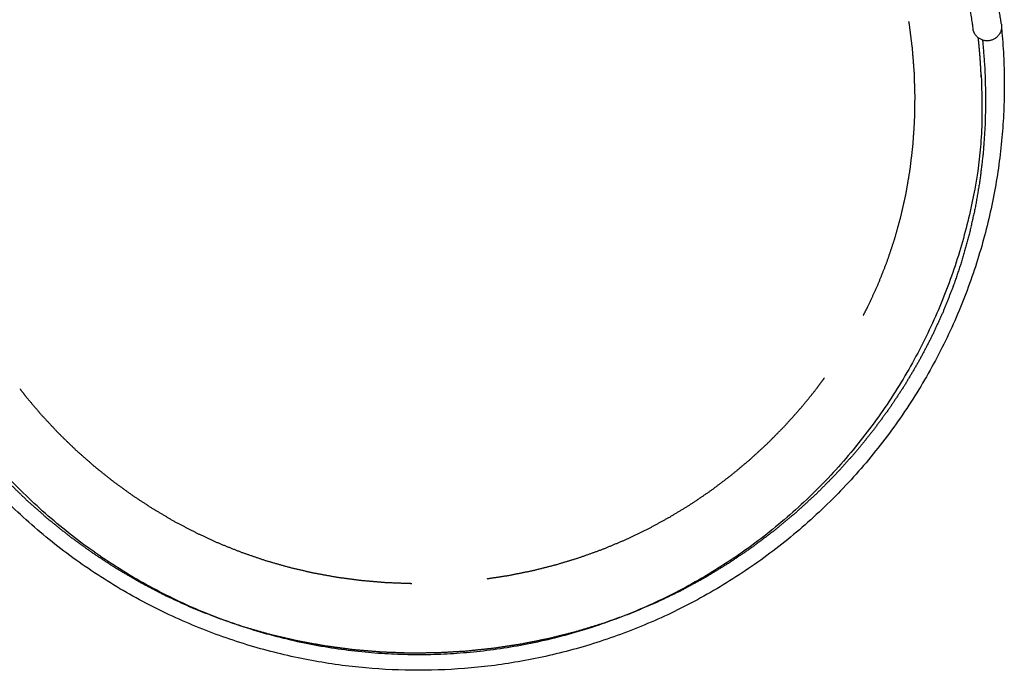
# Model space of a CAD drawing. Header units: millimetres. Extents: x -31695 to -21550, y -3481 to 7253.
# Tile 3 of 256: x -30752 to -30001, y 1193 to 1690. Entities that reach past the tile are written whole.
import ezdxf

# ---------------------------------------------------------------- set-up
doc = ezdxf.new("R2010")
doc.units = ezdxf.units.MM
doc.layers.add('2d', color=7, linetype='Continuous', true_color=0x000000)

msp = doc.modelspace()

# ---------------------------------------------------------------- linework, layer by layer
at = {"layer": '2d', "linetype": 'Continuous'}
for points, knots in [([(-30870.75, 1682.25), (-30870.75, 1682.25), (-30870.71, 1682.48), (-30870.64, 1682.93), (-30870.57, 1683.4), (-30870.45, 1684.13), (-30870.3, 1685.09), (-30870.22, 1685.59), (-30870.14, 1686.15), (-30870.04, 1686.77), (-30869.94, 1687.41), (-30869.83, 1688.1), (-30869.71, 1688.85), (-30869.47, 1690.38), (-30869.2, 1692.14), (-30868.89, 1694.11), (-30868.58, 1696.08), (-30868.24, 1698.26), (-30867.87, 1700.59), (-30867.69, 1701.74), (-30867.5, 1702.93), (-30862.25, 1734.48), (-30859.58, 1745.56), (-30856.46, 1756.51), (-30853.27, 1767.74), (-30849.61, 1778.85), (-30845.5, 1789.78), (-30841.3, 1800.96), (-30836.62, 1811.97), (-30831.49, 1822.75), (-30826.26, 1833.75), (-30820.56, 1844.52), (-30814.41, 1855.02), (-30808.16, 1865.69), (-30801.45, 1876.09), (-30794.3, 1886.17), (-30787.06, 1896.38), (-30779.37, 1906.26), (-30771.26, 1915.78), (-30763.58, 1924.8), (-30755.53, 1933.49), (-30747.13, 1941.82)], [-64.402548, -64.402548, -64.402548, -64.402548, -56.899446, -56.899446, -56.899446, -48.944203, -48.944203, -48.944203, -44.837851, -44.837851, -44.837851, -40.666626, -40.666626, -40.666626, -32.201224, -32.201224, -32.201224, -23.735969, -23.735969, -23.735969, 0, 0, 34.170991, 34.170991, 34.170991, 69.222957, 69.222957, 69.222957, 105.068605, 105.068605, 105.068605, 141.601019, 141.601019, 141.601019, 178.705571, 178.705571, 178.705571, 216.248991, 216.248991, 216.248991, 251.766684, 251.766684, 251.766684, 251.766684]), ([(-30030.96, 1723.75), (-30030.57, 1721.28), (-30030.18, 1718.81), (-30029.8, 1716.38), (-30029.39, 1713.81), (-30029, 1711.28), (-30028.62, 1708.84), (-30028.42, 1707.59), (-30028.22, 1706.35), (-30028.04, 1705.15), (-30027.84, 1703.93), (-30027.66, 1702.74), (-30027.48, 1701.59), (-30027.11, 1699.26), (-30026.77, 1697.08), (-30026.46, 1695.11), (-30026.15, 1693.14), (-30025.87, 1691.38), (-30025.63, 1689.85), (-30025.52, 1689.1), (-30025.41, 1688.41), (-30025.31, 1687.77), (-30025.21, 1687.15), (-30025.12, 1686.59), (-30025.04, 1686.09), (-30024.89, 1685.13), (-30024.78, 1684.4), (-30024.7, 1683.93), (-30024.63, 1683.48), (-30024.6, 1683.25), (-30024.6, 1683.25)], [0, 0, 0, 0, 7.503134, 7.503134, 7.503134, 15.458272, 15.458272, 15.458272, 19.564697, 19.564697, 19.564697, 23.735969, 23.735969, 23.735969, 32.201224, 32.201224, 32.201224, 40.666626, 40.666626, 40.666626, 44.837851, 44.837851, 44.837851, 48.944203, 48.944203, 48.944203, 56.899446, 56.899446, 56.899446, 64.402548, 64.402548, 64.402548, 64.402548]), ([(-30002.86, 1686.66), (-30002.86, 1686.66), (-30002.9, 1686.89), (-30002.97, 1687.34), (-30003.05, 1687.81), (-30003.16, 1688.54), (-30003.31, 1689.5), (-30003.39, 1690), (-30003.48, 1690.56), (-30003.57, 1691.19), (-30003.67, 1691.82), (-30003.78, 1692.51), (-30003.9, 1693.26), (-30004.14, 1694.79), (-30004.42, 1696.55), (-30004.73, 1698.52), (-30005.04, 1700.49), (-30005.38, 1702.67), (-30005.74, 1705), (-30005.92, 1706.15), (-30006.11, 1707.34), (-30006.3, 1708.56), (-30006.49, 1709.76), (-30006.68, 1711), (-30006.88, 1712.26), (-30007.26, 1714.69), (-30007.66, 1717.22), (-30008.06, 1719.79), (-30008.45, 1722.22), (-30008.83, 1724.69), (-30009.22, 1727.16)], [-64.402548, -64.402548, -64.402548, -64.402548, -56.899446, -56.899446, -56.899446, -48.944203, -48.944203, -48.944203, -44.837851, -44.837851, -44.837851, -40.666626, -40.666626, -40.666626, -32.201224, -32.201224, -32.201224, -23.735969, -23.735969, -23.735969, -19.564697, -19.564697, -19.564697, -15.458272, -15.458272, -15.458272, -7.503134, -7.503134, -7.503134, 0, 0, 0, 0]), ([(-30002.8, 1683.76), (-30002.69, 1682.64), (-30002.58, 1681.53), (-30002.48, 1680.41), (-30001.88, 1673.74), (-30001.43, 1667.05), (-30001.13, 1660.35), (-30000.82, 1653.65), (-30000.67, 1646.95), (-30000.67, 1640.25)], [1361.26666, 1361.26666, 1361.26666, 1361.26666, 1364.626907, 1364.626907, 1364.626907, 1384.739259, 1384.739259, 1384.739259, 1404.849193, 1404.849193, 1404.849193, 1404.849193]), ([(-30000.67, 1640.25), (-30000.67, 1633.55), (-30000.82, 1626.84), (-30001.13, 1620.15), (-30001.43, 1613.45), (-30001.88, 1606.76), (-30002.48, 1600.09), (-30003.73, 1586.28), (-30005.62, 1572.54), (-30008.14, 1558.91), (-30010.73, 1544.88), (-30014, 1530.97), (-30017.93, 1517.25), (-30021.96, 1503.18), (-30026.67, 1489.31), (-30032.06, 1475.71), (-30037.56, 1461.82), (-30043.75, 1448.21), (-30050.61, 1434.94), (-30057.58, 1421.47), (-30065.24, 1408.34), (-30073.54, 1395.65), (-30081.93, 1382.81), (-30090.98, 1370.41), (-30100.64, 1358.51), (-30110.36, 1346.54), (-30120.7, 1335.07), (-30131.6, 1324.17), (-30142.5, 1313.27), (-30153.96, 1302.94), (-30165.93, 1293.22), (-30177.83, 1283.56), (-30190.24, 1274.5), (-30203.07, 1266.11), (-30215.77, 1257.81), (-30228.89, 1250.15), (-30242.37, 1243.19), (-30255.64, 1236.33), (-30269.25, 1230.13), (-30283.14, 1224.63), (-30296.74, 1219.25), (-30310.61, 1214.53), (-30324.68, 1210.5), (-30338.4, 1206.58), (-30352.31, 1203.31), (-30366.34, 1200.71), (-30379.97, 1198.19), (-30393.71, 1196.3), (-30407.51, 1195.06), (-30420.86, 1193.85), (-30434.27, 1193.25), (-30447.67, 1193.25), (-30461.08, 1193.25), (-30474.49, 1193.85), (-30487.84, 1195.06), (-30501.64, 1196.3), (-30515.39, 1198.19), (-30529.01, 1200.71), (-30543.05, 1203.31), (-30556.95, 1206.58), (-30570.67, 1210.5), (-30584.74, 1214.53), (-30598.61, 1219.25), (-30612.21, 1224.63), (-30626.1, 1230.13), (-30639.71, 1236.33), (-30652.98, 1243.19), (-30666.46, 1250.16), (-30679.58, 1257.81), (-30692.28, 1266.11), (-30705.11, 1274.5), (-30717.51, 1283.55), (-30729.42, 1293.22), (-30741.38, 1302.94), (-30752.85, 1313.27), (-30763.75, 1324.17), (-30774.65, 1335.07), (-30784.99, 1346.54), (-30794.7, 1358.5), (-30804.37, 1370.41), (-30813.42, 1382.81), (-30821.81, 1395.65), (-30830.11, 1408.35), (-30837.77, 1421.47), (-30844.74, 1434.95), (-30851.6, 1448.21), (-30857.79, 1461.83), (-30863.29, 1475.71), (-30868.68, 1489.32), (-30873.39, 1503.18), (-30877.42, 1517.25), (-30881.35, 1530.97), (-30884.61, 1544.88), (-30887.21, 1558.91), (-30889.73, 1572.54), (-30891.62, 1586.29), (-30892.87, 1600.09), (-30894.07, 1613.44), (-30894.67, 1626.84), (-30894.67, 1640.25)], [0, 0, 0, 0, 20.111171, 20.111171, 20.111171, 40.221141, 40.221141, 40.221141, 81.813627, 81.813627, 81.813627, 124.640149, 124.640149, 124.640149, 168.554902, 168.554902, 168.554902, 213.381955, 213.381955, 213.381955, 258.916699, 258.916699, 258.916699, 304.934761, 304.934761, 304.934761, 351.206681, 351.206681, 351.206681, 397.47017, 397.47017, 397.47017, 443.495462, 443.495462, 443.495462, 489.031132, 489.031132, 489.031132, 533.858108, 533.858108, 533.858108, 577.770294, 577.770294, 577.770294, 620.60028, 620.60028, 620.60028, 662.188918, 662.188918, 662.188918, 702.419509, 702.419509, 702.419509, 742.651353, 742.651353, 742.651353, 784.243311, 784.243311, 784.243311, 827.069812, 827.069812, 827.069812, 870.984566, 870.984566, 870.984566, 915.811618, 915.811618, 915.811618, 961.346362, 961.346362, 961.346362, 1007.364424, 1007.364424, 1007.364424, 1053.636344, 1053.636344, 1053.636344, 1099.899834, 1099.899834, 1099.899834, 1145.925126, 1145.925126, 1145.925126, 1191.460797, 1191.460797, 1191.460797, 1236.287775, 1236.287775, 1236.287775, 1280.199966, 1280.199966, 1280.199966, 1323.029957, 1323.029957, 1323.029957, 1364.618598, 1364.618598, 1364.618598, 1404.849189, 1404.849189, 1404.849189, 1404.849189])]:
    msp.add_open_spline(points, degree=3, knots=knots, dxfattribs=at)
at = {"layer": '2d'}
for points, degree, knots in [([(-30108.29, 1464.25), (-30106.5, 1467.67), (-30104.71, 1471.08), (-30100.86, 1479.47), (-30097.02, 1487.85), (-30093.63, 1496.41), (-30090.24, 1504.97), (-30087.31, 1513.69), (-30084.39, 1522.41), (-30081.94, 1531.27), (-30079.49, 1540.13), (-30077.5, 1549.1), (-30075.51, 1558.08), (-30073.99, 1567.15), (-30072.46, 1576.22), (-30071.39, 1585.37), (-30070.32, 1594.51), (-30069.7, 1603.71), (-30069.09, 1612.9), (-30068.92, 1622.12), (-30068.76, 1631.35), (-30069.03, 1640.58), (-30069.31, 1649.8), (-30070.04, 1659.02), (-30070.76, 1668.23), (-30071.92, 1677.41), (-30073.08, 1686.58), (-30073.27, 1687.71), (-30073.47, 1688.83)], 2, [93.582394, 93.582394, 93.582394, 94, 94, 95, 95, 96, 96, 97, 97, 98, 98, 99, 99, 100, 100, 101, 101, 102, 102, 103, 103, 104, 104, 105, 105, 106, 106, 106.123099, 106.123099, 106.123099]), ([(-30018.35, 1647.93), (-30017.25, 1619.82), (-30018.26, 1591.84), (-30023.31, 1556.68), (-30033.54, 1514.83), (-30045.73, 1480.3), (-30057.73, 1453.08), (-30067.92, 1432.88), (-30079.22, 1413.11), (-30091.61, 1393.84), (-30105.06, 1375.17), (-30119.53, 1357.18), (-30134.96, 1339.96), (-30151.29, 1323.58), (-30168.44, 1308.12), (-30186.36, 1293.62), (-30204.93, 1280.16), (-30224.11, 1267.76), (-30243.76, 1256.48), (-30263.84, 1246.31), (-30284.2, 1237.3), (-30304.81, 1229.42), (-30325.51, 1222.7), (-30346.31, 1217.08), (-30367, 1212.59), (-30387.66, 1209.16), (-30408.03, 1206.78), (-30428.25, 1205.38), (-30448.28, 1204.94), (-30468.33, 1205.44), (-30488.56, 1206.89), (-30508.95, 1209.34), (-30529.61, 1212.83), (-30550.31, 1217.39), (-30571.1, 1223.07), (-30591.8, 1229.87), (-30612.4, 1237.82), (-30632.74, 1246.9), (-30652.8, 1257.13), (-30672.42, 1268.49), (-30691.56, 1280.95), (-30710.1, 1294.47), (-30727.97, 1309.03), (-30745.08, 1324.55), (-30761.35, 1340.98), (-30776.72, 1358.25), (-30791.13, 1376.28), (-30804.52, 1394.99), (-30816.85, 1414.3), (-30828.08, 1434.1), (-30838.2, 1454.32), (-30847.17, 1474.84), (-30855.03, 1495.61), (-30863.92, 1523.29), (-30872.28, 1557.97), (-30878.11, 1599.37), (-30879.37, 1626.78), (-30878.53, 1652.38), (-30878.3, 1662.58), (-30876.62, 1676.52)], 3, [0, 0, 0, 0, 41.680955, 83.5342, 126.643668, 170.851158, 193.343097, 215.963902, 238.810918, 261.759447, 284.847887, 307.998751, 331.215925, 354.429374, 377.64053, 400.779571, 423.873064, 446.802127, 469.648759, 492.237387, 514.729433, 536.859236, 558.892344, 580.46496, 601.956027, 622.881177, 643.748749, 663.956565, 684.143723, 704.331088, 724.581182, 745.45111, 766.414821, 787.90385, 809.507907, 831.542418, 853.701483, 876.193416, 898.803471, 921.650502, 944.59171, 967.680116, 990.827115, 1014.044302, 1037.257897, 1060.469048, 1083.611689, 1106.705179, 1129.641694, 1152.488344, 1175.087699, 1197.579793, 1219.723488, 1241.756558, 1284.836727, 1326.648334, 1367.063918, 1367.063918, 1400.00099, 1400.00099, 1400.00099, 1400.00099]), ([(-30020.1, 1672.42), (-30020.13, 1672.75), (-30020.17, 1673.08), (-30020.2, 1673.4), (-30020.24, 1673.73), (-30020.27, 1674.05), (-30020.3, 1674.38), (-30020.34, 1674.7), (-30020.38, 1675.03), (-30020.41, 1675.36), (-30020.45, 1675.68), (-30020.48, 1675.99), (-30020.51, 1676.3)], 2, [8, 8, 8, 9, 9, 10, 10, 11, 11, 12, 12, 13, 13, 13.943509, 13.943509, 13.943509]), ([(-30039.74, 1486.24), (-30043.63, 1476.47), (-30047.51, 1466.7), (-30051.92, 1457.13), (-30056.32, 1447.56), (-30061.22, 1438.22), (-30066.12, 1428.87), (-30071.5, 1419.77), (-30076.88, 1410.68), (-30082.72, 1401.84), (-30088.56, 1393), (-30094.84, 1384.45), (-30101.12, 1375.9), (-30107.83, 1367.65), (-30114.53, 1359.4), (-30121.63, 1351.47), (-30128.74, 1343.55), (-30136.23, 1335.96), (-30143.71, 1328.38), (-30151.57, 1321.16), (-30159.42, 1313.93), (-30167.61, 1307.09), (-30175.81, 1300.25), (-30184.33, 1293.81), (-30192.86, 1287.37), (-30201.68, 1281.36), (-30210.51, 1275.34), (-30219.63, 1269.76), (-30228.74, 1264.18), (-30238.13, 1259.07), (-30247.51, 1253.95), (-30257.14, 1249.31), (-30266.78, 1244.68), (-30276.64, 1240.53), (-30286.5, 1236.39), (-30296.56, 1232.76), (-30306.62, 1229.12), (-30316.87, 1225.98), (-30327.11, 1222.84), (-30337.5, 1220.2), (-30347.89, 1217.57), (-30358.4, 1215.44), (-30368.91, 1213.3), (-30379.53, 1211.68), (-30390.14, 1210.05), (-30400.82, 1208.93), (-30411.5, 1207.8), (-30422.23, 1207.19), (-30432.95, 1206.57), (-30443.69, 1206.46), (-30454.44, 1206.35), (-30465.17, 1206.75), (-30475.91, 1207.15), (-30486.6, 1208.05), (-30497.3, 1208.96), (-30507.94, 1210.38), (-30518.58, 1211.8), (-30529.12, 1213.72), (-30539.67, 1215.65), (-30550.11, 1218.09), (-30560.54, 1220.53), (-30570.83, 1223.48), (-30581.12, 1226.43), (-30591.24, 1229.89), (-30601.37, 1233.36), (-30611.3, 1237.33), (-30621.23, 1241.31), (-30630.94, 1245.78), (-30640.66, 1250.25), (-30650.14, 1255.2), (-30659.61, 1260.15), (-30668.84, 1265.55), (-30678.06, 1270.96), (-30687.01, 1276.81), (-30695.95, 1282.66), (-30704.6, 1288.93), (-30713.25, 1295.2), (-30721.59, 1301.87), (-30729.92, 1308.54), (-30737.92, 1315.6), (-30745.91, 1322.66), (-30753.55, 1330.09), (-30761.19, 1337.51), (-30768.44, 1345.28), (-30775.7, 1353.06), (-30782.56, 1361.16), (-30789.42, 1369.27), (-30795.86, 1377.68), (-30802.3, 1386.1), (-30808.31, 1394.81), (-30814.31, 1403.51), (-30819.85, 1412.5), (-30825.39, 1421.48), (-30830.45, 1430.72), (-30835.51, 1439.96), (-30840.07, 1449.44), (-30844.63, 1458.91), (-30848.67, 1468.61), (-30852.71, 1478.31), (-30856.23, 1488.2), (-30859.75, 1498.09), (-30862.76, 1508.15), (-30865.76, 1518.21), (-30868.25, 1528.41), (-30870.74, 1538.62), (-30872.72, 1548.94), (-30874.7, 1559.26), (-30876.16, 1569.68), (-30877.63, 1580.1), (-30878.58, 1590.59), (-30879.54, 1601.08), (-30879.99, 1611.61), (-30880.44, 1622.14), (-30880.39, 1632.69), (-30880.34, 1643.25), (-30879.78, 1653.79), (-30879.22, 1664.34), (-30878.77, 1668.9), (-30878.31, 1673.46)], 2, [80, 80, 80, 81, 81, 82, 82, 83, 83, 84, 84, 85, 85, 86, 86, 87, 87, 88, 88, 89, 89, 90, 90, 91, 91, 92, 92, 93, 93, 94, 94, 95, 95, 96, 96, 97, 97, 98, 98, 99, 99, 100, 100, 101, 101, 102, 102, 103, 103, 104, 104, 105, 105, 106, 106, 107, 107, 108, 108, 109, 109, 110, 110, 111, 111, 112, 112, 113, 113, 114, 114, 115, 115, 116, 116, 117, 117, 118, 118, 119, 119, 120, 120, 121, 121, 122, 122, 123, 123, 124, 124, 125, 125, 126, 126, 127, 127, 128, 128, 129, 129, 130, 130, 131, 131, 132, 132, 133, 133, 134, 134, 135, 135, 136, 136, 137, 137, 138, 138, 138.433717, 138.433717, 138.433717]), ([(-30017.32, 1674.56), (-30017.21, 1673.62), (-30017.09, 1672.67), (-30016.29, 1662.15), (-30015.49, 1651.63), (-30015.2, 1641.09), (-30014.9, 1630.55), (-30015.12, 1620.02), (-30015.34, 1609.48), (-30016.06, 1598.98), (-30016.79, 1588.48), (-30018.04, 1578.04), (-30019.28, 1567.6), (-30021.05, 1557.24), (-30022.82, 1546.88), (-30025.11, 1536.63), (-30027.4, 1526.38), (-30030.22, 1516.27), (-30033.04, 1506.15), (-30036.39, 1496.2), (-30039.74, 1486.24), (-30039.69, 1486.22), (-30039.64, 1486.2), (-30039.56, 1486.17), (-30039.48, 1486.14), (-30039.42, 1486.12), (-30039.36, 1486.1)], 2, [198.910143, 198.910143, 198.910143, 199.020594, 199.020594, 200.249779, 200.249779, 201.478964, 201.478964, 202.708149, 202.708149, 203.937334, 203.937334, 205.166519, 205.166519, 206.395704, 206.395704, 207.624889, 207.624889, 208.854075, 208.854075, 210.08326, 210.08326, 211.312445, 211.312445, 213.770815, 213.770815, 215, 215, 215]), ([(-30019.62, 1667.2), (-30019.65, 1667.53), (-30019.68, 1667.86), (-30019.71, 1668.18), (-30019.74, 1668.51), (-30019.77, 1668.84), (-30019.79, 1669.16), (-30019.82, 1669.49), (-30019.85, 1669.81), (-30019.88, 1670.14), (-30019.91, 1670.47), (-30019.94, 1670.79), (-30019.97, 1671.12), (-30020.01, 1671.45), (-30020.04, 1671.77), (-30020.07, 1672.1), (-30020.1, 1672.42)], 2, [0, 0, 0, 1, 1, 2, 2, 3, 3, 4, 4, 5, 5, 6, 6, 7, 7, 8, 8, 8]), ([(-30019.18, 1661.98), (-30019.21, 1662.31), (-30019.23, 1662.63), (-30019.26, 1662.96), (-30019.29, 1663.29), (-30019.31, 1663.61), (-30019.34, 1663.94), (-30019.37, 1664.27), (-30019.39, 1664.59), (-30019.42, 1664.92), (-30019.45, 1665.25), (-30019.48, 1665.57), (-30019.51, 1665.9), (-30019.54, 1666.23), (-30019.56, 1666.55), (-30019.62, 1666.87), (-30019.68, 1667.2)], 2, [0, 0, 0, 1.02115, 1.02115, 2.0423, 2.0423, 3.06345, 3.06345, 4.0846, 4.0846, 5.105749, 5.105749, 6.126899, 6.126899, 7.148049, 7.148049, 8.169199, 8.169199, 8.169199]), ([(-30018.83, 1656.75), (-30018.85, 1657.08), (-30018.87, 1657.41), (-30018.89, 1657.73), (-30018.91, 1658.06), (-30018.93, 1658.39), (-30018.95, 1658.72), (-30018.98, 1659.04), (-30019, 1659.37), (-30019.02, 1659.7), (-30019.04, 1660.02), (-30019.06, 1660.35), (-30019.09, 1660.68), (-30019.11, 1661), (-30019.13, 1661.33), (-30019.16, 1661.66), (-30019.18, 1661.98), (-30019.23, 1661.98), (-30019.29, 1661.97)], 2, [0, 0, 0, 1, 1, 2, 2, 3, 3, 4, 4, 5, 5, 6, 6, 7, 7, 8, 8, 8.280486, 8.280486, 8.280486]), ([(-30018.51, 1651.53), (-30018.53, 1651.85), (-30018.55, 1652.18), (-30018.57, 1652.51), (-30018.59, 1652.83), (-30018.6, 1653.16), (-30018.62, 1653.49), (-30018.64, 1653.81), (-30018.66, 1654.14), (-30018.68, 1654.47), (-30018.7, 1654.79), (-30018.72, 1655.12), (-30018.74, 1655.45), (-30018.76, 1655.77), (-30018.79, 1656.1), (-30018.84, 1656.43), (-30018.89, 1656.75)], 2, [8, 8, 8, 9.021117, 9.021117, 10.042233, 10.042233, 11.06335, 11.06335, 12.084467, 12.084467, 13.105584, 13.105584, 14.1267, 14.1267, 15.147817, 15.147817, 16.168934, 16.168934, 16.168934]), ([(-30018.28, 1646.29), (-30018.3, 1646.62), (-30018.31, 1646.95), (-30018.32, 1647.27), (-30018.34, 1647.6), (-30018.35, 1647.93), (-30018.36, 1648.26), (-30018.38, 1648.58), (-30018.39, 1648.91), (-30018.41, 1649.24), (-30018.42, 1649.56), (-30018.43, 1649.89), (-30018.45, 1650.22), (-30018.47, 1650.54), (-30018.48, 1650.87), (-30018.5, 1651.2), (-30018.51, 1651.53)], 2, [0, 0, 0, 1, 1, 2, 2, 3, 3, 4, 4, 5, 5, 6, 6, 7, 7, 8, 8, 8]), ([(-30395.29, 1263.21), (-30386.97, 1264.49), (-30378.64, 1265.76), (-30369.43, 1267.63), (-30360.21, 1269.5), (-30351.1, 1271.81), (-30341.99, 1274.12), (-30333.01, 1276.87), (-30324.03, 1279.63), (-30315.21, 1282.82), (-30306.39, 1286.01), (-30297.74, 1289.64), (-30289.1, 1293.27), (-30280.65, 1297.33), (-30272.21, 1301.4), (-30263.98, 1305.88), (-30255.76, 1310.37), (-30247.76, 1315.26), (-30239.77, 1320.15), (-30232.03, 1325.42), (-30224.29, 1330.7), (-30216.82, 1336.35), (-30209.35, 1341.99), (-30202.17, 1347.99), (-30194.99, 1353.98), (-30188.11, 1360.31), (-30181.22, 1366.64), (-30174.66, 1373.29), (-30168.1, 1379.94), (-30161.88, 1386.89), (-30155.65, 1393.83), (-30149.78, 1401.06), (-30143.91, 1408.29), (-30140.89, 1412.42), (-30137.86, 1416.54)], 2, [74.105489, 74.105489, 74.105489, 75, 75, 76, 76, 77, 77, 78, 78, 79, 79, 80, 80, 81, 81, 82, 82, 83, 83, 84, 84, 85, 85, 86, 86, 87, 87, 88, 88, 89, 89, 90, 90, 90.55011, 90.55011, 90.55011]), ([(-30751.57, 1408.12), (-30749.41, 1405.3), (-30747.25, 1402.47), (-30741.25, 1395.37), (-30735.24, 1388.27), (-30728.88, 1381.46), (-30722.52, 1374.64), (-30715.83, 1368.14), (-30709.14, 1361.63), (-30702.13, 1355.44), (-30695.13, 1349.25), (-30687.82, 1343.4), (-30680.52, 1337.56), (-30672.94, 1332.06), (-30665.36, 1326.56), (-30657.52, 1321.44), (-30649.67, 1316.31), (-30641.59, 1311.57), (-30633.5, 1306.83), (-30625.19, 1302.49), (-30616.88, 1298.15), (-30608.37, 1294.24), (-30599.85, 1290.32), (-30591.14, 1286.83), (-30582.44, 1283.35), (-30573.56, 1280.31), (-30564.69, 1277.27), (-30555.67, 1274.68), (-30546.64, 1272.1), (-30537.5, 1269.96), (-30528.35, 1267.82), (-30519.1, 1266.13), (-30509.85, 1264.44), (-30500.53, 1263.2), (-30491.2, 1261.96), (-30481.82, 1261.16), (-30472.45, 1260.37), (-30463.03, 1260.02), (-30453.62, 1259.67), (-30453.16, 1259.67), (-30452.7, 1259.68)], 2, [52.617012, 52.617012, 52.617012, 53, 53, 54, 54, 55, 55, 56, 56, 57, 57, 58, 58, 59, 59, 60, 60, 61, 61, 62, 62, 63, 63, 64, 64, 65, 65, 66, 66, 67, 67, 68, 68, 69, 69, 70, 70, 71, 71, 71.048813, 71.048813, 71.048813])]:
    msp.add_open_spline(points, degree=degree, knots=knots, dxfattribs=at)
at = {"layer": '2d', "linetype": 'Continuous'}
msp.add_rational_spline([(-30007.73, 1675.74), (-30016.94, 1669.73), (-30022.95, 1678.95), (-30024.23, 1680.92), (-30024.6, 1683.25)], [1, 0.707106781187, 1, 0.918570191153, 0.882418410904], degree=2, knots=[0, 0, 0, 17.27876, 17.27876, 22.082579, 22.082579, 22.082579], dxfattribs=at)
for points, weights in [([(-30002.86, 1686.66), (-30001.76, 1679.63), (-30007.73, 1675.74)], [0.882418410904, 0.788536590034, 1]), ([(-30002.86, 1686.66), (-30002.86, 1686.66), (-30002.86, 1686.66)], [0.882418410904, 0.882419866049, 0.882421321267])]:
    msp.add_rational_spline(points, weights, degree=2, dxfattribs=at)

doc.saveas('drawing.dxf')
